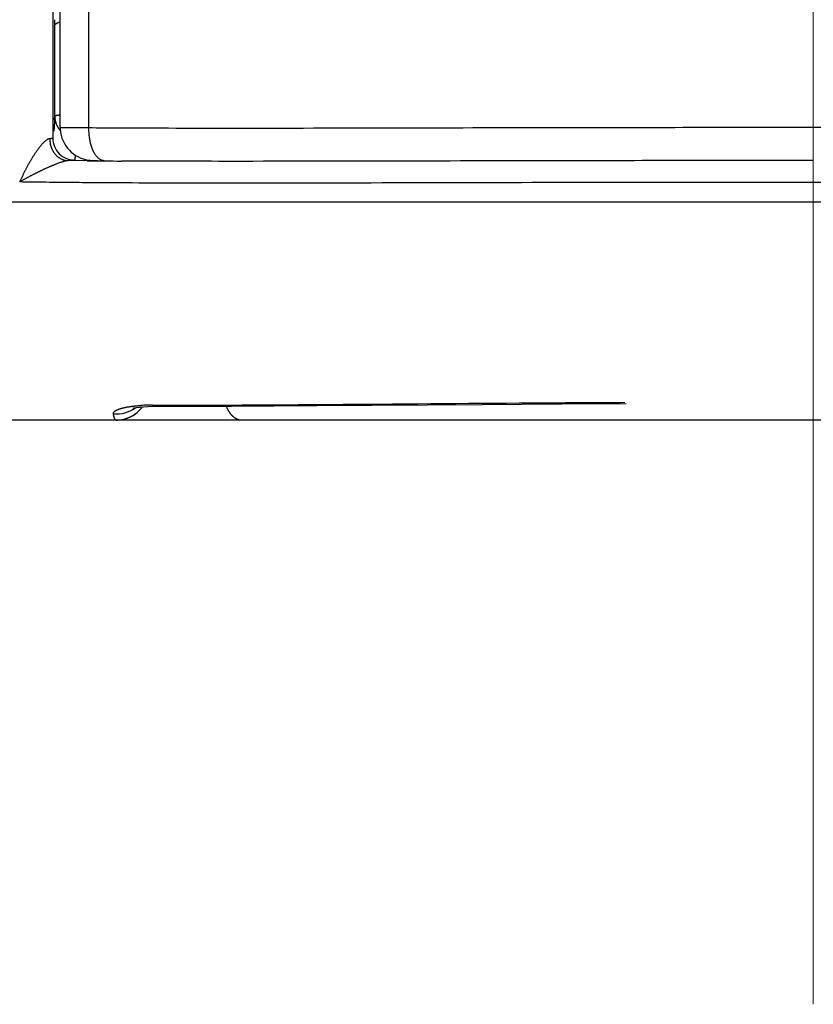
# Model space of a CAD drawing. Header units: millimetres. Extents: x 0 to 1071, y 0 to 742.
# Tile 118 of 131: x 728 to 735, y 361 to 370. Entities that reach past the tile are written whole.
import ezdxf

# ---------------------------------------------------------------- set-up
doc = ezdxf.new("R2010")
doc.units = ezdxf.units.MM
doc.header["$LTSCALE"] = 0.454724
doc.linetypes.add('CENTER', pattern=[50.8, 31.75, -6.35, 6.35, -6.35])
doc.layers.add('NoLayerName_001', color=7, linetype='Continuous')

msp = doc.modelspace()

# ---------------------------------------------------------------- linework, layer by layer
at = {"layer": 'NoLayerName_001', "color": 4, "linetype": 'CENTER', "lineweight": 13}
msp.add_line((735, 361.25), (735, 560), dxfattribs=at)
at = {"layer": 'NoLayerName_001', "color": 60, "linetype": 'Continuous', "lineweight": 25}
for p, q in [((728.1, 369.279), (728.1, 395.35)), ((728.363, 369.2757), (728.363, 389.85)), ((728.0326, 370.4575), (728.0326, 369.1812)), ((728.05, 370.2126), (728.0502, 370.2672)), ((728.05, 369.3837), (728.05, 370.2126)), ((728.3465, 368.9749), (728.1737, 368.9766)), ((724.0935, 368.6), (745.9065, 368.6)), ((728.9463, 366.7371), (728.9837, 366.7371)), ((728.9837, 366.7371), (729.1437, 366.737)), ((731.9671, 366.7436), (732.6948, 366.7483)), ((732.6948, 366.7483), (733.2858, 366.7514)), ((728.762, 366.6402), (728.7846, 366.6546)), ((728.9515, 366.7272), (728.9839, 366.7274)), ((746, 366.6), (724, 366.6))]:
    msp.add_line(p, q, dxfattribs=at)
for points in [[(728.1, 369.279), (728.1003, 369.2647), (728.1031, 369.2359), (728.1085, 369.2081)], [(728.1085, 369.2081), (728.1163, 369.1815), (728.1262, 369.1563), (728.1381, 369.1326), (728.1518, 369.1105), (728.1671, 369.0899), (728.1838, 369.071), (728.2019, 369.0537), (728.221, 369.0382), (728.241, 369.0245), (728.2615, 369.0128), (728.2819, 369.0031), (728.3022, 368.9953), (728.3225, 368.989), (728.3417, 368.9845), (728.3593, 368.9815), (728.3749, 368.9796), (728.3872, 368.9786), (728.3987, 368.9779), (728.4111, 368.9773), (728.4251, 368.9769), (728.4415, 368.9765), (728.4604, 368.9761), (728.5029, 368.9757)], [(728.9838, 366.7274), (729.6695, 366.7285), (730.45, 366.7327), (731.9671, 366.7436)], [(728.612, 366.6), (728.6265, 366.6004), (728.6561, 366.6033), (728.6847, 366.6089), (728.7119, 366.6171), (728.7377, 366.6276), (728.762, 366.6402)], [(728.7698, 366.7106), (728.764, 366.7083), (728.7662, 366.7089), (728.7775, 366.7117)], [(728.7775, 366.7117), (728.7976, 366.7155), (728.826, 366.7195), (728.8618, 366.723), (728.904, 366.7257), (728.9515, 366.7272)], [(728.7846, 366.6546), (728.8055, 366.6708), (728.8248, 366.6885)], [(728.8248, 366.6885), (728.8421, 366.7075), (728.8534, 366.7222)]]:
    msp.add_lwpolyline(points, dxfattribs=at)
for centre, radius, start, end in [((722.3187, 369.6347), 5.7368, 357.15085, 357.49295), ((728.2368, 369.1791), 0.2337, 180.64473, 193.3726), ((728.2327, 369.1813), 0.2, 180.03202, 270.05113), ((729.2937, 479.6034), 110.6326, 269.509439, 269.673281), ((728.9339, 365.112), 1.6249, 91.53481, 93.31094), ((728.9434, 364.7981), 1.939, 89.91335, 91.5656), ((728.6137, 366.9588), 0.3021, 264.93482, 305.34696), ((728.612, 366.9), 0.3, 270, 323.50523)]:
    msp.add_arc(centre, radius, start, end, dxfattribs=at)
for points, knots in [([(728.05, 370.2126), (728.0501, 370.2134), (728.0502, 370.2151), (728.0509, 370.2175), (728.0519, 370.2198), (728.0533, 370.222), (728.0549, 370.2241), (728.0567, 370.2261), (728.0586, 370.228), (728.0607, 370.2298), (728.0628, 370.2314), (728.065, 370.2329), (728.0671, 370.2343), (728.0693, 370.2355), (728.0716, 370.2367), (728.0738, 370.2378), (728.0761, 370.2389), (728.0783, 370.2399), (728.0807, 370.2408), (728.083, 370.2418), (728.0853, 370.2427), (728.0877, 370.2436), (728.0901, 370.2444), (728.0925, 370.2453), (728.0949, 370.246), (728.0973, 370.2468), (728.0989, 370.2473), (728.0997, 370.2475)], [0, 0, 0, 0, 0.00249968, 0.00499146, 0.00751668, 0.010096, 0.0127328, 0.01541714, 0.01812926, 0.02084226, 0.02352406, 0.02614811, 0.02872079, 0.0312556, 0.0337648, 0.03625948, 0.03874957, 0.04124406, 0.0437495, 0.04626551, 0.04879001, 0.05132087, 0.05385593, 0.05639297, 0.05892977, 0.06146404, 0.0639935, 0.0639935, 0.0639935, 0.0639935]), ([(728.0484, 369.3495), (728.0482, 369.346), (728.0479, 369.3391), (728.0473, 369.3287), (728.0467, 369.3183), (728.0462, 369.3096), (728.0458, 369.3027), (728.0455, 369.2975), (728.0451, 369.2923), (728.0448, 369.2871), (728.0444, 369.2819), (728.044, 369.2767), (728.0436, 369.2715), (728.0432, 369.2663), (728.0428, 369.2611), (728.0423, 369.2559), (728.0419, 369.2507), (728.0416, 369.2472), (728.0414, 369.2455)], [0, 0, 0, 0, 0.0104258, 0.0208517, 0.0312779, 0.0417045, 0.046918, 0.0521315, 0.0573451, 0.0625585, 0.0677719, 0.0729853, 0.0781985, 0.0834117, 0.0886247, 0.0938377, 0.0990507, 0.1042637, 0.1042637, 0.1042637, 0.1042637]), ([(728.0518, 369.3855), (728.0516, 369.3854), (728.051, 369.3851), (728.0503, 369.3846), (728.0501, 369.384), (728.05, 369.3837)], [0, 0, 0, 0, 0.000910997, 0.001819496, 0.002646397, 0.002646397, 0.002646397, 0.002646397]), ([(728.05, 369.3837), (728.05, 369.3826), (728.05, 369.3804), (728.0501, 369.377), (728.0503, 369.3736), (728.0505, 369.3703), (728.0507, 369.3669), (728.0511, 369.3635), (728.0515, 369.3602), (728.0519, 369.3568), (728.0524, 369.3535), (728.0529, 369.3501), (728.0536, 369.3468), (728.0542, 369.3435), (728.0549, 369.3402), (728.0557, 369.3369), (728.0563, 369.3347), (728.0565, 369.3337)], [0, 0, 0, 0, 0.00336886, 0.00674072, 0.01011519, 0.01349186, 0.01687031, 0.02025009, 0.02363073, 0.02701175, 0.03039264, 0.0337729, 0.03715201, 0.04052943, 0.04390462, 0.04727704, 0.05064613, 0.05064613, 0.05064613, 0.05064613]), ([(728.0997, 369.3923), (728.0984, 369.3922), (728.0964, 369.3921), (728.0939, 369.3919), (728.0919, 369.3917), (728.09, 369.3916), (728.0881, 369.3914), (728.0861, 369.3913), (728.0842, 369.3911), (728.0823, 369.3909), (728.0803, 369.3907), (728.0784, 369.3905), (728.0765, 369.3903), (728.0746, 369.3901), (728.0726, 369.3898), (728.0707, 369.3896), (728.0688, 369.3893), (728.0669, 369.3891), (728.065, 369.3888), (728.0631, 369.3884), (728.0612, 369.3881), (728.0593, 369.3877), (728.0574, 369.3873), (728.0555, 369.3869), (728.0536, 369.3863), (728.0524, 369.3858), (728.0518, 369.3855)], [0, 0, 0, 0, 0.00387651, 0.00581559, 0.00775501, 0.00969463, 0.01163431, 0.01357391, 0.0155133, 0.01745238, 0.01939104, 0.02132919, 0.02326675, 0.02520365, 0.02713984, 0.0290753, 0.03101, 0.03294397, 0.0348778, 0.03681268, 0.03875002, 0.04069135, 0.04263839, 0.04458765, 0.0465288, 0.04846307, 0.04846307, 0.04846307, 0.04846307]), ([(728.0565, 369.3337), (728.0571, 369.3316), (728.0582, 369.3276), (728.0601, 369.3216), (728.0622, 369.3156), (728.0645, 369.3097), (728.0669, 369.3039), (728.0696, 369.2981), (728.0724, 369.2925), (728.0754, 369.2869), (728.0786, 369.2814), (728.0819, 369.276), (728.0854, 369.2707), (728.0891, 369.2656), (728.0929, 369.2605), (728.0969, 369.2556), (728.0997, 369.2525), (728.1011, 369.2509)], [0, 0, 0, 0, 0.00627218, 0.01256464, 0.01887452, 0.02519879, 0.03153429, 0.03787777, 0.04422591, 0.05057538, 0.05692286, 0.0632651, 0.06959891, 0.07592126, 0.08222927, 0.08852028, 0.09479186, 0.09479186, 0.09479186, 0.09479186]), ([(728.363, 369.2757), (728.3427, 369.2757), (728.3063, 369.2759), (728.2591, 369.2761), (728.224, 369.2764), (728.1984, 369.2766), (728.1782, 369.2768), (728.1633, 369.277), (728.1525, 369.2772), (728.1444, 369.2773), (728.135, 369.2775), (728.1269, 369.2777), (728.1188, 369.2779), (728.1134, 369.2782), (728.108, 369.2782), (728.104, 369.2785), (728.1014, 369.2789), (728.1, 369.279)], [0, 0, 0, 0, 0.0607004, 0.1092609, 0.1416352, 0.1659131, 0.1861465, 0.2023394, 0.2104348, 0.2185258, 0.2266103, 0.2387699, 0.2428177, 0.250852, 0.2550299, 0.2589251, 0.2630244, 0.2630244, 0.2630244, 0.2630244]), ([(728.3631, 369.2578), (728.3631, 369.2608), (728.3629, 369.2667), (728.363, 369.2727), (728.363, 369.2757)], [0, 0, 0, 0, 0.00891443, 0.01782692, 0.01782692, 0.01782692, 0.01782692]), ([(735, 369.2794), (734.2036, 369.2786), (732.4337, 369.2779), (730.4868, 369.2711), (729.1594, 369.2719), (728.7169, 369.2732), (728.4515, 369.2751), (728.363, 369.2757)], [0, 0, 0, 0, 2.389338, 5.309639, 5.840606, 6.37157, 6.637051, 6.637051, 6.637051, 6.637051]), ([(728.5029, 368.9757), (728.4999, 368.9759), (728.4939, 368.9761), (728.4852, 368.9781), (728.4766, 368.9809), (728.4685, 368.9847), (728.4608, 368.9893), (728.4536, 368.9946), (728.4468, 369.0004), (728.4404, 369.0067), (728.4345, 369.0134), (728.4289, 369.0204), (728.4237, 369.0276), (728.4188, 369.0351), (728.4141, 369.0427), (728.4098, 369.0505), (728.4058, 369.0584), (728.4019, 369.0665), (728.3983, 369.0747), (728.395, 369.0829), (728.3918, 369.0913), (728.3888, 369.0997), (728.3861, 369.1082), (728.3835, 369.1167), (728.3811, 369.1254), (728.3789, 369.134), (728.3768, 369.1427), (728.3749, 369.1515), (728.3732, 369.1603), (728.3716, 369.1691), (728.3701, 369.1779), (728.3688, 369.1867), (728.3676, 369.1956), (728.3666, 369.2044), (728.3657, 369.2133), (728.3649, 369.2222), (728.3642, 369.2311), (728.3637, 369.24), (728.3633, 369.2489), (728.3632, 369.2549), (728.3631, 369.2578)], [0, 0, 0, 0, 0.0089277, 0.0178999, 0.0268863, 0.035843, 0.0447857, 0.0537332, 0.0626767, 0.0716064, 0.080535, 0.0894678, 0.0983997, 0.1073238, 0.1162444, 0.1251655, 0.1340876, 0.1430086, 0.1519271, 0.1608459, 0.1697674, 0.1786933, 0.1876244, 0.1965612, 0.2055031, 0.2144493, 0.2233983, 0.2323478, 0.2412956, 0.2502389, 0.2591778, 0.2681127, 0.2770442, 0.2859728, 0.2948988, 0.3038225, 0.3127443, 0.3216641, 0.3305822, 0.3394985, 0.3394985, 0.3394985, 0.3394985]), ([(741.637, 369.2757), (741.5485, 369.2751), (741.2831, 369.2732), (740.8406, 369.2718), (738.7167, 369.2709), (736.7699, 369.2768), (735, 369.2794)], [0, 0, 0, 0, 0.265482, 0.796446, 1.327412, 6.637052, 6.637052, 6.637052, 6.637052]), ([(727.9745, 369.1642), (727.971, 369.1615), (727.9638, 369.1565), (727.954, 369.1477), (727.9446, 369.1386), (727.9357, 369.129), (727.9269, 369.1191), (727.9185, 369.1091), (727.9103, 369.0989), (727.9023, 369.0885), (727.8945, 369.078), (727.8868, 369.0674), (727.8792, 369.0567), (727.8718, 369.0459), (727.8646, 369.035), (727.8574, 369.024), (727.8504, 369.0129), (727.8435, 369.0018), (727.8367, 368.9906), (727.83, 368.9793), (727.8233, 368.968), (727.8168, 368.9566), (727.8104, 368.9452), (727.804, 368.9338), (727.7978, 368.9223), (727.7916, 368.9107), (727.7855, 368.8991), (727.7794, 368.8875), (727.7735, 368.8758), (727.7676, 368.8641), (727.7618, 368.8523), (727.7561, 368.8405), (727.7505, 368.8287), (727.7449, 368.8168), (727.7395, 368.8049), (727.7341, 368.793), (727.7305, 368.785), (727.7288, 368.781)], [0, 0, 0, 0, 0.0130945, 0.0262107, 0.0393579, 0.0525113, 0.0656386, 0.0787451, 0.091841, 0.1049336, 0.1180277, 0.1311252, 0.1442267, 0.1573322, 0.1704414, 0.1835536, 0.1966677, 0.2097822, 0.2228955, 0.2360059, 0.2491132, 0.2622182, 0.2753215, 0.2884236, 0.301525, 0.3146262, 0.3277276, 0.3408295, 0.3539322, 0.3670355, 0.3801393, 0.3932432, 0.406347, 0.4194506, 0.4325538, 0.4456563, 0.4587579, 0.4587579, 0.4587579, 0.4587579]), ([(728.003, 369.1765), (728.0025, 369.1765), (728.0014, 369.1764), (727.9999, 369.1761), (727.9984, 369.1758), (727.9968, 369.1754), (727.9953, 369.175), (727.9938, 369.1745), (727.9924, 369.174), (727.9909, 369.1734), (727.9894, 369.1728), (727.988, 369.1722), (727.9866, 369.1715), (727.9852, 369.1708), (727.9838, 369.17), (727.9824, 369.1692), (727.9811, 369.1684), (727.9797, 369.1676), (727.9784, 369.1668), (727.9771, 369.1659), (727.9758, 369.165), (727.9749, 369.1645), (727.9745, 369.1642)], [0, 0, 0, 0, 0.00156532, 0.00313219, 0.00470105, 0.00627088, 0.00783977, 0.00940764, 0.01097549, 0.01254408, 0.01411394, 0.01568538, 0.01725853, 0.01883332, 0.02040951, 0.02198669, 0.02356434, 0.02514178, 0.02671821, 0.02829275, 0.0298644, 0.03143209, 0.03143209, 0.03143209, 0.03143209]), ([(728.0326, 369.1812), (728.0325, 369.181), (728.0322, 369.1803), (728.031, 369.1801), (728.0299, 369.1798), (728.0289, 369.1796), (728.0279, 369.1794), (728.0269, 369.1791), (728.026, 369.179), (728.0251, 369.1788), (728.0241, 369.1786), (728.0231, 369.1785), (728.0222, 369.1784), (728.0212, 369.1782), (728.0202, 369.1781), (728.0191, 369.178), (728.0181, 369.1779), (728.0171, 369.1778), (728.0161, 369.1777), (728.015, 369.1776), (728.014, 369.1775), (728.013, 369.1774), (728.012, 369.1773), (728.011, 369.1772), (728.01, 369.1771), (728.009, 369.177), (728.008, 369.1769), (728.007, 369.1768), (728.006, 369.1767), (728.005, 369.1767), (728.004, 369.1766), (728.0033, 369.1765), (728.003, 369.1765)], [0, 0, 0, 0, 0.00091754, 0.00206424, 0.00324779, 0.00433587, 0.00534986, 0.00631362, 0.00725106, 0.00818612, 0.00913933, 0.01011333, 0.01110505, 0.01211137, 0.0131291, 0.01415505, 0.015186, 0.0162187, 0.01724987, 0.01827642, 0.01929743, 0.02031359, 0.02132561, 0.0223342, 0.02334009, 0.02434397, 0.02534658, 0.02634861, 0.0273508, 0.02835384, 0.02935845, 0.03036535, 0.03036535, 0.03036535, 0.03036535]), ([(728.0094, 369.1251), (728.0102, 369.122), (728.0117, 369.1159), (728.0145, 369.1068), (728.0177, 369.0977), (728.0213, 369.0888), (728.0253, 369.0801), (728.0296, 369.0715), (728.0344, 369.0631), (728.0395, 369.0549), (728.0449, 369.047), (728.0508, 369.0394), (728.057, 369.0321), (728.0635, 369.0251), (728.0704, 369.0185), (728.0776, 369.0123), (728.0852, 369.0065), (728.093, 369.0012), (728.1012, 368.9963), (728.1096, 368.9919), (728.1182, 368.988), (728.1271, 368.9847), (728.1362, 368.9819), (728.1455, 368.9796), (728.1548, 368.9779), (728.1643, 368.9768), (728.1706, 368.9767), (728.1737, 368.9765)], [0, 0, 0, 0, 0.0094745, 0.0190039, 0.0285767, 0.0381813, 0.047807, 0.0574433, 0.067081, 0.0767117, 0.0863286, 0.0959265, 0.105502, 0.115054, 0.1245837, 0.1340948, 0.1435911, 0.1530767, 0.162557, 0.1720389, 0.1815306, 0.1910393, 0.2005576, 0.210073, 0.219575, 0.2290559, 0.2385112, 0.2385112, 0.2385112, 0.2385112]), ([(728.2375, 369.0269), (728.2374, 369.0262), (728.2373, 369.0246), (728.2372, 369.0223), (728.237, 369.02), (728.2369, 369.0178), (728.2367, 369.0155), (728.2365, 369.0132), (728.2363, 369.0109), (728.2361, 369.0086), (728.2359, 369.0063), (728.2357, 369.004), (728.2355, 369.0018), (728.2352, 368.9995), (728.235, 368.9972), (728.2347, 368.9949), (728.2344, 368.9926), (728.2341, 368.9904), (728.2338, 368.9881), (728.2335, 368.9858), (728.2332, 368.9835), (728.233, 368.982), (728.2329, 368.9813)], [0, 0, 0, 0, 0.00229367, 0.00458732, 0.00688097, 0.00917467, 0.01146846, 0.0137624, 0.01605652, 0.01835078, 0.02064515, 0.02293956, 0.02523399, 0.0275284, 0.02982275, 0.03211703, 0.03441122, 0.03670531, 0.0389993, 0.04129318, 0.04358698, 0.0458807, 0.0458807, 0.0458807, 0.0458807]), ([(728.1737, 368.9765), (728.1701, 368.9762), (728.1629, 368.9758), (728.1522, 368.9736), (728.1417, 368.9711), (728.1312, 368.9683), (728.1208, 368.9653), (728.1104, 368.962), (728.1002, 368.9585), (728.0899, 368.9549), (728.0797, 368.9512), (728.0696, 368.9474), (728.0595, 368.9434), (728.0494, 368.9394), (728.0393, 368.9354), (728.0293, 368.9312), (728.0193, 368.927), (728.0093, 368.9227), (727.9994, 368.9184), (727.9895, 368.914), (727.9796, 368.9096), (727.9697, 368.9051), (727.9598, 368.9006), (727.95, 368.8961), (727.9402, 368.8914), (727.9304, 368.8868), (727.9206, 368.8821), (727.9108, 368.8774), (727.9011, 368.8726), (727.8914, 368.8678), (727.8817, 368.863), (727.872, 368.8581), (727.8623, 368.8532), (727.8527, 368.8483), (727.843, 368.8433), (727.8334, 368.8383), (727.8238, 368.8332), (727.8142, 368.8282), (727.8047, 368.8231), (727.7951, 368.8179), (727.7888, 368.8145), (727.7856, 368.8127)], [0, 0, 0, 0, 0.0108401, 0.0217099, 0.0325678, 0.0434096, 0.0542477, 0.0650883, 0.075933, 0.0867817, 0.0976333, 0.1084859, 0.1193364, 0.1301841, 0.1410295, 0.1518735, 0.1627167, 0.1735597, 0.1844031, 0.195247, 0.2060915, 0.2169364, 0.2277817, 0.2386271, 0.2494724, 0.2603177, 0.2711629, 0.282008, 0.2928531, 0.3036982, 0.3145434, 0.3253886, 0.3362338, 0.3470791, 0.3579243, 0.3687696, 0.3796149, 0.3904602, 0.4013055, 0.4121507, 0.4229959, 0.4229959, 0.4229959, 0.4229959]), ([(728.2329, 368.9813), (728.2324, 368.9811), (728.2316, 368.9805), (728.2301, 368.9803), (728.2287, 368.98), (728.2272, 368.9798), (728.2257, 368.9796), (728.2242, 368.9794), (728.2227, 368.9793), (728.2212, 368.9792), (728.2198, 368.979), (728.2183, 368.9789), (728.2168, 368.9788), (728.2153, 368.9787), (728.2139, 368.9786), (728.2124, 368.9784), (728.2109, 368.9783), (728.2094, 368.9783), (728.2079, 368.9782), (728.2064, 368.9781), (728.2045, 368.978), (728.202, 368.9778), (728.199, 368.9777), (728.196, 368.9775), (728.1925, 368.9774), (728.1886, 368.9772), (728.1841, 368.977), (728.1797, 368.9768), (728.1762, 368.9767), (728.1742, 368.9766), (728.1737, 368.9766)], [0, 0, 0, 0, 0.00151885, 0.00304005, 0.00443495, 0.0058893, 0.0073948, 0.00891595, 0.01042329, 0.01191505, 0.01339663, 0.01487339, 0.01635058, 0.0178305, 0.01931298, 0.02079771, 0.02228442, 0.02377279, 0.02526254, 0.02675335, 0.02824493, 0.03122916, 0.03421275, 0.03719375, 0.04017223, 0.04463641, 0.04909797, 0.05355872, 0.05802049, 0.05950828, 0.05950828, 0.05950828, 0.05950828]), ([(735, 368.9776), (734.2395, 368.9768), (732.4651, 368.9761), (730.5217, 368.9693), (729.1698, 368.9702), (728.8318, 368.972), (728.6628, 368.9727)], [0, 0, 0, 0, 2.28138, 5.32322, 5.830194, 6.337167, 6.337167, 6.337167, 6.337167]), ([(727.7856, 368.8127), (727.7824, 368.811), (727.7761, 368.8075), (727.7666, 368.8023), (727.7571, 368.797), (727.7476, 368.7917), (727.7382, 368.7864), (727.7319, 368.7828), (727.7288, 368.781)], [0, 0, 0, 0, 0.01084508, 0.02169007, 0.03253494, 0.04337969, 0.0542243, 0.06506874, 0.06506874, 0.06506874, 0.06506874]), ([(735, 368.7776), (734.2729, 368.7769), (732.4955, 368.7764), (730.5565, 368.7694), (729.183, 368.7703), (728.779, 368.7714), (728.4559, 368.7732), (728.2135, 368.7751), (727.9711, 368.7775), (727.8096, 368.7799), (727.7288, 368.781)], [0, 0, 0, 0, 2.181379, 5.332257, 5.817014, 6.301774, 6.544151, 6.786527, 7.028902, 7.271277, 7.271277, 7.271277, 7.271277]), ([(742.2712, 368.781), (742.1904, 368.7799), (742.0289, 368.7776), (741.7865, 368.7751), (741.5441, 368.7732), (741.221, 368.7714), (740.817, 368.7703), (740.0899, 368.7698), (738.2317, 368.7729), (736.4543, 368.7775), (735.0808, 368.7776), (735, 368.7776)], [0, 0, 0, 0, 0.242375, 0.48475, 0.727126, 0.969504, 1.454263, 1.939021, 3.150897, 7.028902, 7.271278, 7.271278, 7.271278, 7.271278]), ([(728.7559, 366.7266), (728.7573, 366.7268), (728.7601, 366.7272), (728.7642, 366.7277), (728.7684, 366.7282), (728.7727, 366.7286), (728.7769, 366.7291), (728.7811, 366.7295), (728.7853, 366.73), (728.7895, 366.7304), (728.7937, 366.7308), (728.7979, 366.7312), (728.8021, 366.7315), (728.8063, 366.7319), (728.8105, 366.7322), (728.8147, 366.7326), (728.819, 366.7329), (728.8232, 366.7332), (728.8274, 366.7335), (728.8316, 366.7337), (728.8358, 366.734), (728.8387, 366.7342), (728.8401, 366.7342)], [0, 0, 0, 0, 0.00422789, 0.00845579, 0.01268374, 0.01691174, 0.02113981, 0.02536795, 0.02959616, 0.03382444, 0.03805279, 0.04228119, 0.04650965, 0.05073814, 0.05496665, 0.05919517, 0.06342366, 0.06765211, 0.07188049, 0.07610877, 0.08033692, 0.0845649, 0.0845649, 0.0845649, 0.0845649]), ([(728.9463, 366.7371), (728.9469, 366.7368), (728.948, 366.7362), (728.9498, 366.7354), (728.9516, 366.7345), (728.9533, 366.7338), (728.9551, 366.733), (728.957, 366.7324), (728.9588, 366.7317), (728.9607, 366.7311), (728.9626, 366.7305), (728.9645, 366.73), (728.9664, 366.7296), (728.9683, 366.7291), (728.9702, 366.7288), (728.9721, 366.7284), (728.9741, 366.7281), (728.976, 366.7279), (728.978, 366.7277), (728.9799, 366.7276), (728.9819, 366.7275), (728.9832, 366.7275), (728.9838, 366.7275)], [0, 0, 0, 0, 0.00194727, 0.00389438, 0.00584205, 0.00779105, 0.00974226, 0.01169648, 0.01365357, 0.01561294, 0.01757401, 0.01953622, 0.02149904, 0.02346193, 0.02542442, 0.02738604, 0.02934635, 0.03130499, 0.03326159, 0.03521588, 0.03716759, 0.03911655, 0.03911655, 0.03911655, 0.03911655]), ([(729.1437, 366.737), (729.2813, 366.7373), (729.5566, 366.7376), (730.1071, 366.7403), (731.1394, 366.7479), (732.2404, 366.7575), (733.0662, 366.7618), (733.2727, 366.763)], [0, 0, 0, 0, 0.412909, 0.825819, 1.651643, 3.509741, 4.129106, 4.129106, 4.129106, 4.129106]), ([(729.7594, 366.6), (729.7572, 366.6001), (729.7528, 366.6001), (729.7462, 366.6009), (729.7397, 366.6021), (729.7332, 366.6037), (729.7269, 366.6058), (729.7207, 366.6082), (729.7147, 366.611), (729.7088, 366.6141), (729.7032, 366.6176), (729.6977, 366.6213), (729.6924, 366.6253), (729.6873, 366.6296), (729.6824, 366.634), (729.6777, 366.6386), (729.6731, 366.6434), (729.6687, 366.6484), (729.6645, 366.6535), (729.6605, 366.6587), (729.6566, 366.664), (729.6529, 366.6695), (729.6493, 366.675), (729.6458, 366.6807), (729.6425, 366.6864), (729.6393, 366.6922), (729.6363, 366.6981), (729.6334, 366.704), (729.6306, 366.71), (729.6279, 366.716), (729.6254, 366.7221), (729.6238, 366.7262), (729.623, 366.7282)], [0, 0, 0, 0, 0.0066012, 0.0132228, 0.0198636, 0.0265182, 0.0331778, 0.0398307, 0.0464666, 0.0530907, 0.0597114, 0.0663334, 0.0729581, 0.0795839, 0.0862062, 0.0928204, 0.0994294, 0.1060367, 0.1126449, 0.1192551, 0.1258673, 0.1324804, 0.1390926, 0.1457018, 0.1523087, 0.1589144, 0.1655192, 0.1721233, 0.1787264, 0.185328, 0.1919271, 0.1985226, 0.1985226, 0.1985226, 0.1985226]), ([(728.587, 366.6578), (728.587, 366.6592), (728.5865, 366.6621), (728.5875, 366.6664), (728.5893, 366.6703), (728.5918, 366.6739), (728.5947, 366.677), (728.5978, 366.6799), (728.6012, 366.6826), (728.6047, 366.685), (728.6083, 366.6873), (728.612, 366.6894), (728.6157, 366.6914), (728.6196, 366.6933), (728.6235, 366.6951), (728.6274, 366.6968), (728.6313, 366.6984), (728.6353, 366.7), (728.6393, 366.7014), (728.6433, 366.7028), (728.6474, 366.7042), (728.6514, 366.7055), (728.6555, 366.7067), (728.6596, 366.7079), (728.6637, 366.7091), (728.6678, 366.7102), (728.672, 366.7113), (728.6761, 366.7123), (728.6803, 366.7133), (728.6844, 366.7143), (728.6886, 366.7152), (728.6927, 366.7161), (728.6969, 366.717), (728.7011, 366.7178), (728.7053, 366.7187), (728.7095, 366.7195), (728.7137, 366.7202), (728.7179, 366.721), (728.7221, 366.7217), (728.7263, 366.7224), (728.7291, 366.7228), (728.7305, 366.723)], [0, 0, 0, 0, 0.0042825, 0.0086163, 0.0129109, 0.0171958, 0.0214989, 0.0257843, 0.0300554, 0.0343241, 0.0385924, 0.0428592, 0.0471266, 0.0513956, 0.0556656, 0.0599348, 0.0642021, 0.0684684, 0.0727344, 0.0770004, 0.0812663, 0.085532, 0.0897974, 0.0940627, 0.0983281, 0.1025937, 0.1068595, 0.1111255, 0.1153916, 0.1196576, 0.1239236, 0.1281898, 0.1324561, 0.1367226, 0.1409894, 0.1452564, 0.1495236, 0.1537911, 0.1580586, 0.1623263, 0.1665939, 0.1665939, 0.1665939, 0.1665939]), ([(728.612, 366.6), (728.6112, 366.6002), (728.6094, 366.6003), (728.6071, 366.6019), (728.6051, 366.6037), (728.6034, 366.6058), (728.602, 366.608), (728.6008, 366.6103), (728.5997, 366.6127), (728.5987, 366.6151), (728.5978, 366.6175), (728.5969, 366.62), (728.596, 366.6224), (728.5952, 366.6249), (728.5944, 366.6274), (728.5937, 366.6299), (728.5929, 366.6324), (728.5922, 366.6349), (728.5916, 366.6374), (728.5909, 366.6399), (728.5903, 366.6425), (728.5897, 366.645), (728.5892, 366.6476), (728.5886, 366.6501), (728.5881, 366.6527), (728.5875, 366.6552), (728.5872, 366.657), (728.587, 366.6578)], [0, 0, 0, 0, 0.00257306, 0.00525613, 0.00800189, 0.01067295, 0.01328981, 0.01588671, 0.01848076, 0.02107662, 0.02367376, 0.02627247, 0.02887309, 0.03147582, 0.03408077, 0.0366879, 0.0392971, 0.04190815, 0.04452076, 0.04713452, 0.04974899, 0.05236364, 0.05497788, 0.05759107, 0.06020252, 0.06281151, 0.06541726, 0.06541726, 0.06541726, 0.06541726]), ([(728.7305, 366.723), (728.7319, 366.7233), (728.7347, 366.7237), (728.739, 366.7243), (728.7432, 366.7249), (728.7474, 366.7255), (728.7516, 366.7261), (728.7544, 366.7264), (728.7559, 366.7266)], [0, 0, 0, 0, 0.00426754, 0.00853488, 0.01280189, 0.01706843, 0.02133435, 0.02559951, 0.02559951, 0.02559951, 0.02559951])]:
    msp.add_open_spline(points, degree=3, knots=knots, dxfattribs=at)

doc.saveas('drawing.dxf')
